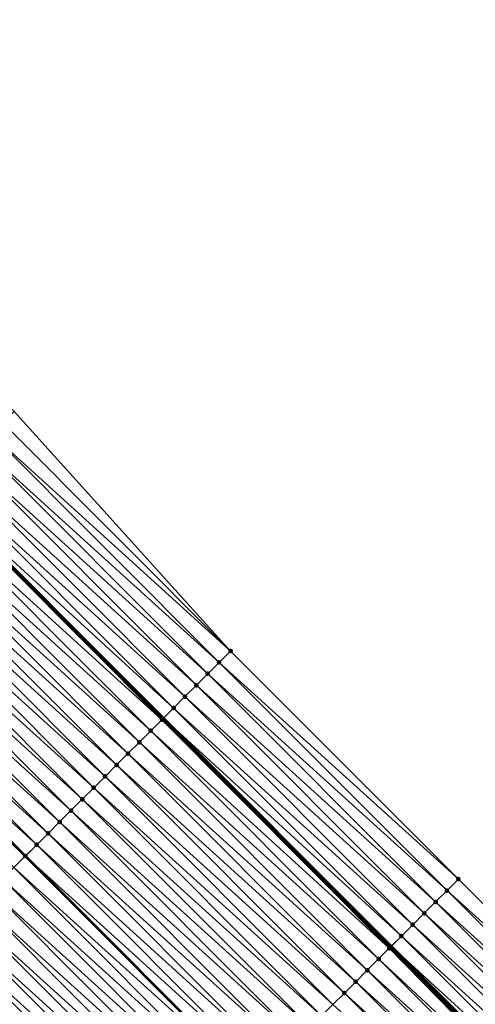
# Model space of a CAD drawing. Header units: feet. Extents: x 2017424 to 2024169, y 808042 to 818730.
# Tile 197 of 256: x 2020241 to 2020270, y 816182 to 816243. Entities that reach past the tile are written whole.
import ezdxf

# ---------------------------------------------------------------- set-up
doc = ezdxf.new("R2010")
doc.units = ezdxf.units.FT
doc.header["$MEASUREMENT"] = 0
for name, color, linetype, lineweight in [('EP_Travel Lane', 172, 'Continuous', 53), ('NB-Road Shots', 141, 'Continuous', 100), ('NB-Road X-Section', 40, 'Continuous', 13), ('STRIPING', 60, 'Continuous', 53)]:
    doc.layers.add(name, color=color, linetype=linetype, lineweight=lineweight)
doc.layers.add('I-77-MM15-17_NB-Surface-BORDER', color=7, linetype='Continuous')
doc.layers.add('I-77-MM15-17_NB-Surface-TIN', color=7, linetype='Continuous')

msp = doc.modelspace()

# ---------------------------------------------------------------- linework, layer by layer
at = {"layer": 'EP_Travel Lane'}
msp.add_polyline3d([(2020024.174802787, 816426.1364230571, 252.6429025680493), (2020038.290999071, 816411.9687442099, 252.5400440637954), (2020052.407135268, 816397.801125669, 252.4234063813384), (2020066.523231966, 816383.633546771, 252.2976877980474), (2020080.639307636, 816369.4659889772, 252.1671567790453), (2020094.755439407, 816355.298374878, 252.0494900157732), (2020108.871535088, 816341.1307970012, 251.9235514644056), (2020122.981531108, 816326.9878504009, 251.8133370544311), (2020137.116556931, 816312.8390451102, 251.7022013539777), (2020151.2515115, 816298.6903111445, 251.5728941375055), (2020165.386503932, 816284.5415392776, 251.4532394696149), (2020179.521550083, 816270.3927136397, 251.3472764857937), (2020193.656569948, 816256.2439143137, 251.2345956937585), (2020207.791639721, 816242.0950650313, 251.1346566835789), (2020221.926700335, 816227.9462249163, 251.0323693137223), (2020236.061735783, 816213.7974099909, 250.9236888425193), (2020250.196783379, 816199.6485829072, 250.8180728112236), (2020264.331814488, 816185.4993789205, 250.7127323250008), (2020278.466357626, 816171.3502540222, 250.5824235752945), (2020292.600869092, 816157.2011608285, 250.4449508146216), (2020306.735364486, 816143.052083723, 250.3038613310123), (2020320.869865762, 816128.903000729, 250.1640749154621)], dxfattribs=at)
at = {"layer": 'I-77-MM15-17_NB-Surface-BORDER', "color": 3, "linetype": 'Continuous', "lineweight": -3}
msp.add_polyline3d([(2020027.009934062, 816428.9591917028, 252.3410633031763), (2020041.823034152, 816415.4853274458, 252.1697914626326), (2020056.636111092, 816402.0114864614, 251.993218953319), (2020070.74031327, 816387.8323110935, 251.8404894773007), (2020084.84456419, 816373.6530867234, 251.6989769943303), (2020098.948976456, 816359.4737001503, 251.5945066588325), (2020113.05333829, 816345.2943642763, 251.4784700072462), (2020127.148645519, 816331.1541688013, 251.397747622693), (2020140.57643914, 816316.2983815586, 251.3424818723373), (2020154.711350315, 816302.1496904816, 251.2021863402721), (2020168.139211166, 816287.2938359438, 251.1640300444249), (2020182.981408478, 816273.8520722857, 250.9816988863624), (2020197.116421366, 816259.7032793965, 250.8673031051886), (2020211.958686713, 816246.2614476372, 250.7023140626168), (2020226.093696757, 816232.1126575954, 250.5872110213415), (2020240.935940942, 816218.670847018, 250.416837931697), (2020254.363751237, 816203.8150430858, 250.3657764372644), (2020268.498717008, 816189.6659138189, 250.2696348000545), (2020282.63332753, 816175.5167418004, 250.1522604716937), (2020296.060671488, 816160.6606227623, 250.0810252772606), (2020310.195268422, 816146.5114643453, 249.9605953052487), (2020324.329785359, 816132.3623860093, 249.8220439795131)], dxfattribs=at)
at = {"layer": 'I-77-MM15-17_NB-Surface-TIN', "color": 128, "linetype": 'Continuous', "lineweight": -3}
for points in [[(2020254.363751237, 816203.8150430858, 250.3657764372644), (2020240.935940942, 816218.670847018, 250.416837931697), (2020240.228726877, 816217.9638474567, 250.4772514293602)], [(2020254.363751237, 816203.8150430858, 250.3657764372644), (2020240.228726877, 816217.9638474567, 250.4772514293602), (2020239.521512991, 816217.2568477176, 250.5377102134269)], [(2020253.656542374, 816203.1080383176, 250.427516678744), (2020239.521512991, 816217.2568477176, 250.5377102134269), (2020238.814335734, 816216.5498113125, 250.6075011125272)], [(2020253.656542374, 816203.1080383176, 250.427516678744), (2020254.363751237, 816203.8150430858, 250.3657764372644), (2020239.521512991, 816217.2568477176, 250.5377102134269)], [(2020252.949344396, 816202.4010226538, 250.4920300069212), (2020238.814335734, 816216.5498113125, 250.6075011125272), (2020238.10720215, 816215.8427311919, 250.6884183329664)], [(2020252.949344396, 816202.4010226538, 250.4920300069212), (2020253.656542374, 816203.1080383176, 250.427516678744), (2020238.814335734, 816216.5498113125, 250.6075011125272)], [(2020252.242216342, 816201.6939369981, 250.57435752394), (2020238.10720215, 816215.8427311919, 250.6884183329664), (2020237.400038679, 816215.1356809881, 250.7617213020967)], [(2020252.242216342, 816201.6939369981, 250.57435752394), (2020252.949344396, 816202.4010226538, 250.4920300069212), (2020238.10720215, 816215.8427311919, 250.6884183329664)], [(2020251.53504768, 816200.9868919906, 250.6463393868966), (2020237.400038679, 816215.1356809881, 250.7617213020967), (2020236.692986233, 816214.4285196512, 250.8633095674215)], [(2020251.53504768, 816200.9868919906, 250.6463393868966), (2020252.242216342, 816201.6939369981, 250.57435752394), (2020237.400038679, 816215.1356809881, 250.7617213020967)], [(2020250.82801883, 816200.2797070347, 250.7539406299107), (2020236.692986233, 816214.4285196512, 250.8633095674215), (2020236.061735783, 816213.7974099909, 250.9236888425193)], [(2020250.82801883, 816200.2797070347, 250.7539406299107), (2020251.53504768, 816200.9868919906, 250.6463393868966), (2020236.692986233, 816214.4285196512, 250.8633095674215)], [(2020250.102740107, 816199.554564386, 250.8265872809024), (2020235.979831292, 816213.7155262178, 250.9312107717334), (2020235.278408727, 816213.0146700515, 250.9460802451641)], [(2020250.120849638, 816199.5726625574, 250.825787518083), (2020235.985800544, 816213.7214916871, 250.9309520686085), (2020235.979831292, 816213.7155262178, 250.9312107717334)], [(2020250.102740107, 816199.554564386, 250.8265872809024), (2020250.120849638, 816199.5726625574, 250.825787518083), (2020235.979831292, 816213.7155262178, 250.9312107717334)], [(2020235.985800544, 816213.7214916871, 250.9309520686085), (2020250.196783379, 816199.6485829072, 250.8180728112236), (2020236.061735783, 816213.7974099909, 250.9236888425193)], [(2020250.120849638, 816199.5726625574, 250.825787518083), (2020250.196783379, 816199.6485829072, 250.8180728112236), (2020235.985800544, 816213.7214916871, 250.9309520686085)], [(2020250.82801883, 816200.2797070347, 250.7539406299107), (2020236.061735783, 816213.7974099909, 250.9236888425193), (2020250.196783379, 816199.6485829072, 250.8180728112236)], [(2020249.413475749, 816198.8658229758, 250.8454848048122), (2020235.278408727, 816213.0146700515, 250.9460802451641), (2020234.571043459, 816212.3078218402, 250.9679724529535)], [(2020249.413475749, 816198.8658229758, 250.8454848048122), (2020250.102740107, 816199.554564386, 250.8265872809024), (2020235.278408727, 816213.0146700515, 250.9460802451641)], [(2020248.706099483, 816198.1589857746, 250.8645761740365), (2020234.571043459, 816212.3078218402, 250.9679724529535), (2020233.863680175, 816211.6009716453, 250.9903695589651)], [(2020248.706099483, 816198.1589857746, 250.8645761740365), (2020249.413475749, 816198.8658229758, 250.8454848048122), (2020234.571043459, 816212.3078218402, 250.9679724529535)], [(2020247.998731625, 816197.4521401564, 250.8858099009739), (2020233.863680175, 816211.6009716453, 250.9903695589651), (2020233.156330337, 816210.8941079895, 251.0161926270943)], [(2020247.998731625, 816197.4521401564, 250.8858099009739), (2020248.706099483, 816198.1589857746, 250.8645761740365), (2020233.863680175, 816211.6009716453, 250.9903695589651)], [(2020247.291393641, 816196.7452646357, 250.9146543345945), (2020233.156330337, 816210.8941079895, 251.0161926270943), (2020232.448980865, 816210.1872439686, 251.0421086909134)], [(2020247.291393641, 816196.7452646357, 250.9146543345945), (2020247.998731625, 816197.4521401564, 250.8858099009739), (2020233.156330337, 816210.8941079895, 251.0161926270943)], [(2020246.584030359, 816196.038414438, 250.9370535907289), (2020232.448980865, 816210.1872439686, 251.0421086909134), (2020231.741617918, 816209.4803934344, 251.0645920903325)], [(2020246.584030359, 816196.038414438, 250.9370535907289), (2020247.291393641, 816196.7452646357, 250.9146543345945), (2020232.448980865, 816210.1872439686, 251.0421086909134)], [(2020245.876675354, 816195.3315559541, 250.9615618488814), (2020231.741617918, 816209.4803934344, 251.0645920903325), (2020231.034235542, 816208.7735623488, 251.0821254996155)], [(2020245.876675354, 816195.3315559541, 250.9615618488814), (2020246.584030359, 816196.038414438, 250.9370535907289), (2020231.741617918, 816209.4803934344, 251.0645920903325)], [(2020245.169302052, 816194.6247157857, 250.9814084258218), (2020231.034235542, 816208.7735623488, 251.0821254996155), (2020230.326848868, 816208.0667355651, 251.098564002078)], [(2020245.169302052, 816194.6247157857, 250.9814084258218), (2020245.876675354, 816195.3315559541, 250.9615618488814), (2020231.034235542, 816208.7735623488, 251.0821254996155)], [(2020244.461900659, 816193.9179037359, 250.9940984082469), (2020230.326848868, 816208.0667355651, 251.098564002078), (2020229.61946656, 816207.3599044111, 251.1161148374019)], [(2020244.461900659, 816193.9179037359, 250.9940984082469), (2020245.169302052, 816194.6247157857, 250.9814084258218), (2020230.326848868, 816208.0667355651, 251.098564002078)], [(2020243.754525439, 816193.2110654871, 251.0134564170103), (2020229.61946656, 816207.3599044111, 251.1161148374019), (2020228.912104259, 816206.6530532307, 251.1387626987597)], [(2020243.754525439, 816193.2110654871, 251.0134564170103), (2020244.461900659, 816193.9179037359, 250.9940984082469), (2020229.61946656, 816207.3599044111, 251.1161148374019)], [(2020243.04718156, 816192.5041958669, 251.0407991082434), (2020228.912104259, 816206.6530532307, 251.1387626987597), (2020228.204728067, 816205.946215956, 251.1578713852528)], [(2020243.04718156, 816192.5041958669, 251.0407991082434), (2020243.754525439, 816193.2110654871, 251.0134564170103), (2020228.912104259, 816206.6530532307, 251.1387626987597)], [(2020242.339798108, 816191.7973658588, 251.0580597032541), (2020228.204728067, 816205.946215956, 251.1578713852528), (2020227.505423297, 816205.2474769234, 251.1725623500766)], [(2020242.339798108, 816191.7973658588, 251.0580597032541), (2020243.04718156, 816192.5041958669, 251.0407991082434), (2020228.204728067, 816205.946215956, 251.1578713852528)], [(2020241.632396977, 816191.0905535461, 251.0708166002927), (2020227.497335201, 816205.2393953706, 251.172732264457), (2020226.789962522, 816204.5325545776, 251.1927363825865)], [(2020227.497335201, 816205.2393953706, 251.172732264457), (2020241.640485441, 816191.0986352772, 251.0706707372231), (2020227.505423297, 816205.2474769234, 251.1725623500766)], [(2020241.632396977, 816191.0905535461, 251.0708166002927), (2020241.640485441, 816191.0986352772, 251.0706707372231), (2020227.497335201, 816205.2393953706, 251.172732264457)], [(2020242.339798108, 816191.7973658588, 251.0580597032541), (2020227.505423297, 816205.2474769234, 251.1725623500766), (2020241.640485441, 816191.0986352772, 251.0706707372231)], [(2020240.925023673, 816190.3837133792, 251.0906628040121), (2020241.632396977, 816191.0905535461, 251.0708166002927), (2020226.789962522, 816204.5325545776, 251.1927363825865)], [(2020268.498717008, 816189.6659138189, 250.2696348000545), (2020254.363751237, 816203.8150430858, 250.3657764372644), (2020253.656542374, 816203.1080383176, 250.427516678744)], [(2020267.791517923, 816188.9588992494, 250.3310347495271), (2020253.656542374, 816203.1080383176, 250.427516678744), (2020252.949344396, 816202.4010226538, 250.4920300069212)], [(2020267.791517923, 816188.9588992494, 250.3310347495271), (2020268.498717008, 816189.6659138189, 250.2696348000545), (2020253.656542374, 816203.1080383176, 250.427516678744)], [(2020267.084334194, 816188.2518693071, 250.3959058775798), (2020252.949344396, 816202.4010226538, 250.4920300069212), (2020252.242216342, 816201.6939369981, 250.57435752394)], [(2020267.084334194, 816188.2518693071, 250.3959058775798), (2020267.791517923, 816188.9588992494, 250.3310347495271), (2020252.949344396, 816202.4010226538, 250.4920300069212)], [(2020266.377210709, 816187.5447790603, 250.4743934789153), (2020252.242216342, 816201.6939369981, 250.57435752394), (2020251.53504768, 816200.9868919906, 250.6463393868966)], [(2020266.377210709, 816187.5447790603, 250.4743934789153), (2020267.084334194, 816188.2518693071, 250.3959058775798), (2020252.242216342, 816201.6939369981, 250.57435752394)], [(2020265.670090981, 816186.8376850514, 250.5537305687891), (2020251.53504768, 816200.9868919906, 250.6463393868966), (2020250.82801883, 816200.2797070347, 250.7539406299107)], [(2020265.670090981, 816186.8376850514, 250.5537305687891), (2020266.377210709, 816187.5447790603, 250.4743934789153), (2020251.53504768, 816200.9868919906, 250.6463393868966)], [(2020264.963034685, 816186.1305275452, 250.6474050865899), (2020250.82801883, 816200.2797070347, 250.7539406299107), (2020250.196783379, 816199.6485829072, 250.8180728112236)], [(2020264.963034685, 816186.1305275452, 250.6474050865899), (2020265.670090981, 816186.8376850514, 250.5537305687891), (2020250.82801883, 816200.2797070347, 250.7539406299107)], [(2020264.25588774, 816185.4234607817, 250.7205902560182), (2020250.120849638, 816199.5726625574, 250.825787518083), (2020250.102740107, 816199.554564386, 250.8265872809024)], [(2020250.120849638, 816199.5726625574, 250.825787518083), (2020264.331814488, 816185.4993789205, 250.7127323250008), (2020250.196783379, 816199.6485829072, 250.8180728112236)], [(2020264.25588774, 816185.4234607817, 250.7205902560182), (2020264.331814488, 816185.4993789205, 250.7127323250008), (2020250.120849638, 816199.5726625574, 250.825787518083)], [(2020264.963034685, 816186.1305275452, 250.6474050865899), (2020250.196783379, 816199.6485829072, 250.8180728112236), (2020264.331814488, 816185.4993789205, 250.7127323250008)], [(2020264.212853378, 816185.3804517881, 250.7227285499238), (2020250.102740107, 816199.554564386, 250.8265872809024), (2020249.413475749, 816198.8658229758, 250.8454848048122)], [(2020264.212853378, 816185.3804517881, 250.7227285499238), (2020264.25588774, 816185.4234607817, 250.7205902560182), (2020250.102740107, 816199.554564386, 250.8265872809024)], [(2020263.548501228, 816184.7166338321, 250.7396264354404), (2020249.413475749, 816198.8658229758, 250.8454848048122), (2020248.706099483, 816198.1589857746, 250.8645761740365)], [(2020263.548501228, 816184.7166338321, 250.7396264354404), (2020264.212853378, 816185.3804517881, 250.7227285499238), (2020249.413475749, 816198.8658229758, 250.8454848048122)], [(2020262.841101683, 816184.0098199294, 250.7557166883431), (2020248.706099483, 816198.1589857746, 250.8645761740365), (2020247.998731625, 816197.4521401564, 250.8858099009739)], [(2020262.841101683, 816184.0098199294, 250.7557166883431), (2020263.548501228, 816184.7166338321, 250.7396264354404), (2020248.706099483, 816198.1589857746, 250.8645761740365)], [(2020262.13373441, 816183.30297372, 250.7791016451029), (2020247.998731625, 816197.4521401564, 250.8858099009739), (2020247.291393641, 816196.7452646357, 250.9146543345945)], [(2020262.13373441, 816183.30297372, 250.7791016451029), (2020262.841101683, 816184.0098199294, 250.7557166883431), (2020247.998731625, 816197.4521401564, 250.8858099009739)], [(2020261.426370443, 816182.5961242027, 250.8032335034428), (2020247.291393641, 816196.7452646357, 250.9146543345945), (2020246.584030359, 816196.038414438, 250.9370535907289)], [(2020261.426370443, 816182.5961242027, 250.8032335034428), (2020262.13373441, 816183.30297372, 250.7791016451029), (2020247.291393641, 816196.7452646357, 250.9146543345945)], [(2020260.719003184, 816181.8892779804, 250.8266213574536), (2020246.584030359, 816196.038414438, 250.9370535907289), (2020245.876675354, 816195.3315559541, 250.9615618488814)], [(2020260.719003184, 816181.8892779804, 250.8266213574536), (2020261.426370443, 816182.5961242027, 250.8032335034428), (2020246.584030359, 816196.038414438, 250.9370535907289)], [(2020260.011635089, 816181.1824325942, 250.8498204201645), (2020245.876675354, 816195.3315559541, 250.9615618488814), (2020245.169302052, 816194.6247157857, 250.9814084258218)], [(2020260.011635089, 816181.1824325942, 250.8498204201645), (2020260.719003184, 816181.8892779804, 250.8266213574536), (2020245.876675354, 816195.3315559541, 250.9615618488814)], [(2020259.304240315, 816180.4756139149, 250.8669892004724), (2020245.169302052, 816194.6247157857, 250.9814084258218), (2020244.461900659, 816193.9179037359, 250.9940984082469)], [(2020259.304240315, 816180.4756139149, 250.8669892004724), (2020260.011635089, 816181.1824325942, 250.8498204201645), (2020245.169302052, 816194.6247157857, 250.9814084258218)], [(2020258.596837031, 816179.7688037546, 250.8822344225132), (2020244.461900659, 816193.9179037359, 250.9940984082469), (2020243.754525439, 816193.2110654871, 251.0134564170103)], [(2020258.596837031, 816179.7688037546, 250.8822344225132), (2020259.304240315, 816180.4756139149, 250.8669892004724), (2020244.461900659, 816193.9179037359, 250.9940984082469)], [(2020257.889454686, 816179.0619726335, 250.9022125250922), (2020243.754525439, 816193.2110654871, 251.0134564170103), (2020243.04718156, 816192.5041958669, 251.0407991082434)], [(2020257.889454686, 816179.0619726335, 250.9022125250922), (2020258.596837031, 816179.7688037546, 250.8822344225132), (2020243.754525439, 816193.2110654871, 251.0134564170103)], [(2020257.182082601, 816178.3551312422, 250.9245095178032), (2020243.04718156, 816192.5041958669, 251.0407991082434), (2020242.339798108, 816191.7973658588, 251.0580597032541)], [(2020257.182082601, 816178.3551312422, 250.9245095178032), (2020257.889454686, 816179.0619726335, 250.9022125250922), (2020243.04718156, 816192.5041958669, 251.0407991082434)], [(2020256.474709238, 816177.6482911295, 250.9465178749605), (2020242.339798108, 816191.7973658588, 251.0580597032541), (2020241.640485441, 816191.0986352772, 251.0706707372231)], [(2020256.474709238, 816177.6482911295, 250.9465178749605), (2020257.182082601, 816178.3551312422, 250.9245095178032), (2020242.339798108, 816191.7973658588, 251.0580597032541)], [(2020255.767294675, 816176.9414922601, 250.9592136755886), (2020241.632396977, 816191.0905535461, 251.0708166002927), (2020240.925023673, 816190.3837133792, 251.0906628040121)], [(2020241.632396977, 816191.0905535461, 251.0708166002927), (2020255.775383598, 816176.9495741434, 250.9590685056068), (2020241.640485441, 816191.0986352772, 251.0706707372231)], [(2020255.767294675, 816176.9414922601, 250.9592136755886), (2020255.775383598, 816176.9495741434, 250.9590685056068), (2020241.632396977, 816191.0905535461, 251.0708166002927)], [(2020256.474709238, 816177.6482911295, 250.9465178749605), (2020241.640485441, 816191.0986352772, 251.0706707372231), (2020255.775383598, 816176.9495741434, 250.9590685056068)], [(2020255.059932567, 816176.2346408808, 250.9837659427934), (2020240.925023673, 816190.3837133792, 251.0906628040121), (2020240.21766085, 816189.676862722, 251.1131790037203)], [(2020255.059932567, 816176.2346408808, 250.9837659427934), (2020255.767294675, 816176.9414922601, 250.9592136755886), (2020240.925023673, 816190.3837133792, 251.0906628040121)], [(2020254.352553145, 816175.5278068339, 251.0044046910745), (2020240.21766085, 816189.676862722, 251.1131790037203), (2020239.510294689, 816188.970015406, 251.1348448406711)], [(2020254.352553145, 816175.5278068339, 251.0044046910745), (2020255.059932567, 816176.2346408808, 250.9837659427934), (2020240.21766085, 816189.676862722, 251.1131790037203)], [(2020282.63332753, 816175.5167418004, 250.1522604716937), (2020268.498717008, 816189.6659138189, 250.2696348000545), (2020267.791517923, 816188.9588992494, 250.3310347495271)], [(2020253.645187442, 816174.8209590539, 251.028144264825), (2020239.510294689, 816188.970015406, 251.1348448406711), (2020238.802936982, 816188.2631596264, 251.1586647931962)], [(2020253.645187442, 816174.8209590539, 251.028144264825), (2020254.352553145, 816175.5278068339, 251.0044046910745), (2020239.510294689, 816188.970015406, 251.1348448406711)], [(2020281.926118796, 816174.8097368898, 250.2114792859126), (2020267.791517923, 816188.9588992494, 250.3310347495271), (2020267.084334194, 816188.2518693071, 250.3959058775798)], [(2020281.926118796, 816174.8097368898, 250.2114792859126), (2020282.63332753, 816175.5167418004, 250.1522604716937), (2020267.791517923, 816188.9588992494, 250.3310347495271)], [(2020252.937810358, 816174.1141226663, 251.0493115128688), (2020238.802936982, 816188.2631596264, 251.1586647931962), (2020238.095581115, 816187.5563020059, 251.1829533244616)], [(2020252.937810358, 816174.1141226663, 251.0493115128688), (2020253.645187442, 816174.8209590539, 251.028144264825), (2020238.802936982, 816188.2631596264, 251.1586647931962)], [(2020281.218929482, 816174.1027125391, 250.2750875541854), (2020267.084334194, 816188.2518693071, 250.3959058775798), (2020266.377210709, 816187.5447790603, 250.4743934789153)], [(2020281.218929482, 816174.1027125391, 250.2750875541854), (2020281.926118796, 816174.8097368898, 250.2114792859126), (2020267.084334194, 816188.2518693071, 250.3959058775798)], [(2020252.230457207, 816173.4072623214, 251.0758881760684), (2020238.095581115, 816187.5563020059, 251.1829533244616), (2020237.38822767, 816186.8494419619, 251.207858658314)], [(2020252.230457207, 816173.4072623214, 251.0758881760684), (2020252.937810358, 816174.1141226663, 251.0493115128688), (2020238.095581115, 816187.5563020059, 251.1829533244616)], [(2020280.511796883, 816173.3956314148, 250.3515150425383), (2020266.377210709, 816187.5447790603, 250.4743934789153), (2020265.670090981, 816186.8376850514, 250.5537305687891)], [(2020280.511796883, 816173.3956314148, 250.3515150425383), (2020281.218929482, 816174.1027125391, 250.2750875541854), (2020266.377210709, 816187.5447790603, 250.4743934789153)], [(2020251.523087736, 816172.7004183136, 251.0987760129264), (2020237.38822767, 816186.8494419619, 251.207858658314), (2020236.680827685, 816186.1426285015, 251.2209075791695)], [(2020251.523087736, 816172.7004183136, 251.0987760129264), (2020252.230457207, 816173.4072623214, 251.0758881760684), (2020237.38822767, 816186.8494419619, 251.207858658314)], [(2020279.804665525, 816172.6885490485, 250.4282230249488), (2020265.670090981, 816186.8376850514, 250.5537305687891), (2020264.963034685, 816186.1305275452, 250.6474050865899)], [(2020279.804665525, 816172.6885490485, 250.4282230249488), (2020280.511796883, 816173.3956314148, 250.3515150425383), (2020265.670090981, 816186.8376850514, 250.5537305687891)], [(2020250.815687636, 816171.9936049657, 251.1147409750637), (2020236.680827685, 816186.1426285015, 251.2209075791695), (2020235.973431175, 816185.4358115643, 251.2348414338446)], [(2020250.815687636, 816171.9936049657, 251.1147409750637), (2020251.523087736, 816172.7004183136, 251.0987760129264), (2020236.680827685, 816186.1426285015, 251.2209075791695)], [(2020279.097598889, 816171.9814018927, 250.5195601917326), (2020264.963034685, 816186.1305275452, 250.6474050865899), (2020264.331814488, 816185.4993789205, 250.7127323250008)], [(2020279.097598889, 816171.9814018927, 250.5195601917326), (2020279.804665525, 816172.6885490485, 250.4282230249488), (2020264.963034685, 816186.1305275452, 250.6474050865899)], [(2020250.108274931, 816171.2868042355, 251.1278568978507), (2020235.973431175, 816185.4358115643, 251.2348414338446), (2020235.266029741, 816184.728999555, 251.2475210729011)], [(2020250.108274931, 816171.2868042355, 251.1278568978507), (2020250.815687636, 816171.9936049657, 251.1147409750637), (2020235.973431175, 816185.4358115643, 251.2348414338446)], [(2020278.207284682, 816171.0912912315, 250.6001068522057), (2020264.212853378, 816185.3804517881, 250.7227285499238), (2020263.548501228, 816184.7166338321, 250.7396264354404)], [(2020278.390439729, 816171.2743473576, 250.5899840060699), (2020264.25588774, 816185.4234607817, 250.7205902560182), (2020264.212853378, 816185.3804517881, 250.7227285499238)], [(2020278.207284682, 816171.0912912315, 250.6001068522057), (2020278.390439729, 816171.2743473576, 250.5899840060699), (2020264.212853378, 816185.3804517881, 250.7227285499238)], [(2020264.25588774, 816185.4234607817, 250.7205902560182), (2020278.466357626, 816171.3502540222, 250.5824235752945), (2020264.331814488, 816185.4993789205, 250.7127323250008)], [(2020278.390439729, 816171.2743473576, 250.5899840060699), (2020278.466357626, 816171.3502540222, 250.5824235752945), (2020264.25588774, 816185.4234607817, 250.7205902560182)], [(2020279.097598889, 816171.9814018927, 250.5195601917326), (2020264.331814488, 816185.4993789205, 250.7127323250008), (2020278.466357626, 816171.3502540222, 250.5824235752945)], [(2020249.40085497, 816170.5800107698, 251.1393325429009), (2020235.266029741, 816184.728999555, 251.2475210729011), (2020234.558648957, 816184.0221668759, 251.2654615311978)], [(2020249.40085497, 816170.5800107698, 251.1393325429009), (2020250.108274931, 816171.2868042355, 251.1278568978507), (2020235.266029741, 816184.728999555, 251.2475210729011)], [(2020277.683084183, 816170.56748941, 250.6160191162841), (2020263.548501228, 816184.7166338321, 250.7396264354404), (2020262.841101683, 816184.0098199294, 250.7557166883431)], [(2020277.683084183, 816170.56748941, 250.6160191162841), (2020278.207284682, 816171.0912912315, 250.6001068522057), (2020263.548501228, 816184.7166338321, 250.7396264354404)], [(2020248.69345519, 816169.8731971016, 251.1553698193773), (2020234.558648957, 816184.0221668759, 251.2654615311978), (2020233.851275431, 816183.315326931, 251.2852512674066)], [(2020248.69345519, 816169.8731971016, 251.1553698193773), (2020249.40085497, 816170.5800107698, 251.1393325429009), (2020234.558648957, 816184.0221668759, 251.2654615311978)], [(2020276.975687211, 816169.8606729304, 250.6326909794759), (2020262.841101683, 816184.0098199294, 250.7557166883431), (2020262.13373441, 816183.30297372, 250.7791016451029)], [(2020276.975687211, 816169.8606729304, 250.6326909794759), (2020277.683084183, 816170.56748941, 250.6160191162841), (2020262.841101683, 816184.0098199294, 250.7557166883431)], [(2020247.986066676, 816169.1663721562, 251.1739534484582), (2020233.851275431, 816183.315326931, 251.2852512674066), (2020233.221542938, 816182.6860284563, 251.3080911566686)], [(2020247.986066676, 816169.1663721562, 251.1739534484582), (2020248.69345519, 816169.8731971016, 251.1553698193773), (2020233.851275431, 816183.315326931, 251.2852512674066)], [(2020276.268324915, 816169.1538217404, 250.6572002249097), (2020262.13373441, 816183.30297372, 250.7791016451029), (2020261.426370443, 816182.5961242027, 250.8032335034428)], [(2020276.268324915, 816169.1538217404, 250.6572002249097), (2020276.975687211, 816169.8606729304, 250.6326909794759), (2020262.13373441, 816183.30297372, 250.7791016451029)], [(2020232.568572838, 816182.0337469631, 251.3013835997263), (2020247.207159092, 816168.3880928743, 251.1935395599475), (2020233.072381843, 816182.537023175, 251.3067483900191)], [(2020233.143911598, 816182.6084772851, 251.3075100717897), (2020233.072381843, 816182.537023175, 251.3067483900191), (2020247.207159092, 816168.3880928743, 251.1935395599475)], [(2020247.328083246, 816168.5088893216, 251.1939078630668), (2020233.221542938, 816182.6860284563, 251.3080911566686), (2020233.143911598, 816182.6084772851, 251.3075100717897)], [(2020247.278683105, 816168.4595422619, 251.193654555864), (2020233.143911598, 816182.6084772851, 251.3075100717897), (2020247.207159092, 816168.3880928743, 251.1935395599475)], [(2020247.278683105, 816168.4595422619, 251.193654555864), (2020247.328083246, 816168.5088893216, 251.1939078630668), (2020233.143911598, 816182.6084772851, 251.3075100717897)], [(2020247.328083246, 816168.5088893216, 251.1939078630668), (2020247.986066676, 816169.1663721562, 251.1739534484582), (2020233.221542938, 816182.6860284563, 251.3080911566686)], [(2020275.560965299, 816168.4469678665, 250.6823155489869), (2020261.426370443, 816182.5961242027, 250.8032335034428), (2020260.719003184, 816181.8892779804, 250.8266213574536)], [(2020275.560965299, 816168.4469678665, 250.6823155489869), (2020276.268324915, 816169.1538217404, 250.6572002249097), (2020261.426370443, 816182.5961242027, 250.8032335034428)], [(2020246.686503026, 816167.8679800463, 251.1927024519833), (2020232.568572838, 816182.0337469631, 251.3013835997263), (2020232.436410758, 816181.901764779, 251.2948643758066)], [(2020246.686503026, 816167.8679800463, 251.1927024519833), (2020247.207159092, 816168.3880928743, 251.1935395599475), (2020232.568572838, 816182.0337469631, 251.3013835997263)]]:
    msp.add_3dface(points, dxfattribs=at)
at = {"layer": 'NB-Road Shots', "lineweight": 100}
for p in [(2020254.363751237, 816203.8150430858, 250.3657764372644), (2020253.656542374, 816203.1080383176, 250.427516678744), (2020252.949344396, 816202.4010226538, 250.4920300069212), (2020252.242216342, 816201.6939369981, 250.57435752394), (2020251.53504768, 816200.9868919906, 250.6463393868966), (2020250.82801883, 816200.2797070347, 250.7539406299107), (2020250.120849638, 816199.5726625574, 250.825787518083), (2020250.102740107, 816199.554564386, 250.8265872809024), (2020249.413475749, 816198.8658229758, 250.8454848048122), (2020248.706099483, 816198.1589857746, 250.8645761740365), (2020247.998731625, 816197.4521401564, 250.8858099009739), (2020247.291393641, 816196.7452646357, 250.9146543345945), (2020246.584030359, 816196.038414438, 250.9370535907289), (2020245.876675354, 816195.3315559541, 250.9615618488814), (2020245.169302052, 816194.6247157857, 250.9814084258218), (2020244.461900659, 816193.9179037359, 250.9940984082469), (2020243.754525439, 816193.2110654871, 251.0134564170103), (2020243.04718156, 816192.5041958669, 251.0407991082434), (2020242.339798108, 816191.7973658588, 251.0580597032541), (2020241.632396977, 816191.0905535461, 251.0708166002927), (2020268.498717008, 816189.6659138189, 250.2696348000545), (2020267.791517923, 816188.9588992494, 250.3310347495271), (2020267.084334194, 816188.2518693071, 250.3959058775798), (2020266.377210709, 816187.5447790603, 250.4743934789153), (2020265.670090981, 816186.8376850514, 250.5537305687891), (2020264.963034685, 816186.1305275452, 250.6474050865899), (2020264.212853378, 816185.3804517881, 250.7227285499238), (2020264.25588774, 816185.4234607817, 250.7205902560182), (2020263.548501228, 816184.7166338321, 250.7396264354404), (2020262.841101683, 816184.0098199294, 250.7557166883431), (2020262.13373441, 816183.30297372, 250.7791016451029), (2020261.426370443, 816182.5961242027, 250.8032335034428)]:
    msp.add_point(p, dxfattribs=at)
at = {"layer": 'NB-Road X-Section', "extrusion": (-0.7067512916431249, 0.7074402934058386, 0.005553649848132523), "elevation": -850400.5241919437, "flags": 128}
msp.add_lwpolyline([(-2006093.377606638, 4973.269214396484), (-2006092.377606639, 4973.330955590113), (-2006091.377606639, 4973.395469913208), (-2006090.377606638, 4973.477798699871), (-2006089.377606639, 4973.549781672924), (-2006088.377606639, 4973.657384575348), (-2006087.377606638, 4973.729232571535), (-2006087.352003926, 4973.730032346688), (-2006086.377606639, 4973.748930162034), (-2006085.377606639, 4973.768021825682), (-2006084.377606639, 4973.789255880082), (-2006083.377606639, 4973.818100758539), (-2006082.377606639, 4973.84050036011), (-2006081.377606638, 4973.865008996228), (-2006080.377606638, 4973.884855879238), (-2006079.377606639, 4973.897546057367), (-2006078.377606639, 4973.916904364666), (-2006077.377606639, 4973.944247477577), (-2006076.377606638, 4973.961508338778), (-2006075.377606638, 4973.97426543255), (-2006074.377606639, 4973.994111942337), (-2006073.377606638, 4974.016628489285), (-2006072.377606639, 4974.038294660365), (-2006071.377606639, 4974.062114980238), (-2006070.377606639, 4974.086403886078), (-2006069.377606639, 4974.111309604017), (-2006068.377606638, 4974.124358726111), (-2006067.377606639, 4974.138292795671), (-2006066.377606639, 4974.150972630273), (-2006065.377606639, 4974.168913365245), (-2006064.377606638, 4974.188703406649), (-2006063.487337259, 4974.211543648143), (-2006063.377606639, 4974.210962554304), (-2006062.564384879, 4974.204835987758), (-2006062.377606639, 4974.198316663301)], dxfattribs=at)
at = {"layer": 'NB-Road X-Section', "extrusion": (-0.7067287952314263, 0.7074568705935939, 0.006259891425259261), "elevation": -850361.3686233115, "flags": 128}
msp.add_lwpolyline([(-2006116.875607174, 5573.548678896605), (-2006115.875607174, 5573.610080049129), (-2006114.875607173, 5573.674952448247), (-2006113.875607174, 5573.753441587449), (-2006112.875607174, 5573.832780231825), (-2006111.875607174, 5573.926456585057), (-2006110.875607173, 5573.999643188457), (-2006110.814765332, 5574.001781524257), (-2006109.875607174, 5574.018679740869), (-2006108.875607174, 5574.034770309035), (-2006107.875607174, 5574.058155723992), (-2006106.875607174, 5574.082288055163), (-2006105.875607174, 5574.10567636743), (-2006104.875607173, 5574.128875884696), (-2006103.875607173, 5574.146045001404), (-2006102.875607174, 5574.161290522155), (-2006101.875607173, 5574.181269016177), (-2006100.875607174, 5574.203566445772), (-2006099.875607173, 5574.225575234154), (-2006098.875607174, 5574.238271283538), (-2006097.875607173, 5574.262824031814), (-2006096.875607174, 5574.283463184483), (-2006095.875607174, 5574.307203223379), (-2006094.875607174, 5574.328370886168), (-2006093.875607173, 5574.354948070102), (-2006092.875607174, 5574.377836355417), (-2006091.875607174, 5574.393801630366), (-2006090.875607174, 5574.406917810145), (-2006089.875607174, 5574.418393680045), (-2006088.875607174, 5574.434431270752), (-2006087.875607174, 5574.453015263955), (-2006086.945431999, 5574.472970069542), (-2006086.875607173, 5574.472716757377), (-2006086.038574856, 5574.471764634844), (-2006085.875607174, 5574.467562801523), (-2006085.216193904, 5574.459467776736)], dxfattribs=at)
at = {"layer": 'STRIPING'}
msp.add_polyline3d([(2020001.572537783, 816431.8603797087, 253.0356263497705), (2020015.676880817, 816417.6810627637, 252.915258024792), (2020029.781305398, 816403.5016638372, 252.8136223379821), (2020043.885685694, 816389.322309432, 252.7018126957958), (2020057.990017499, 816375.1430037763, 252.5788681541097), (2020072.094329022, 816360.9637185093, 252.4512626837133), (2020086.198608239, 816346.7844657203, 252.3162389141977), (2020100.302922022, 816332.6051781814, 252.1891525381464), (2020114.425220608, 816318.4379153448, 252.0627418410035), (2020128.560249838, 816304.2891066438, 251.9524597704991), (2020142.695252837, 816290.1403242, 251.8354982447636), (2020156.830285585, 816275.9915119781, 251.7261146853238), (2020170.965291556, 816261.8427265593, 251.609908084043), (2020185.100321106, 816247.6939175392, 251.4997125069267), (2020199.235317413, 816233.5451417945, 251.3810424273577), (2020213.370372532, 816219.3963071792, 251.2773589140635), (2020227.505423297, 816205.2474769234, 251.1725623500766), (2020241.640485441, 816191.0986352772, 251.0706707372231), (2020255.775383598, 816176.9495741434, 250.9590685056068), (2020269.90998792, 816162.8004089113, 250.8402223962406), (2020284.044518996, 816148.6513170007, 250.7048217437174), (2020298.179003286, 816134.5022719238, 250.558843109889), (2020312.313499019, 816120.3532153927, 250.4154559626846)], dxfattribs=at)

doc.saveas('drawing.dxf')
